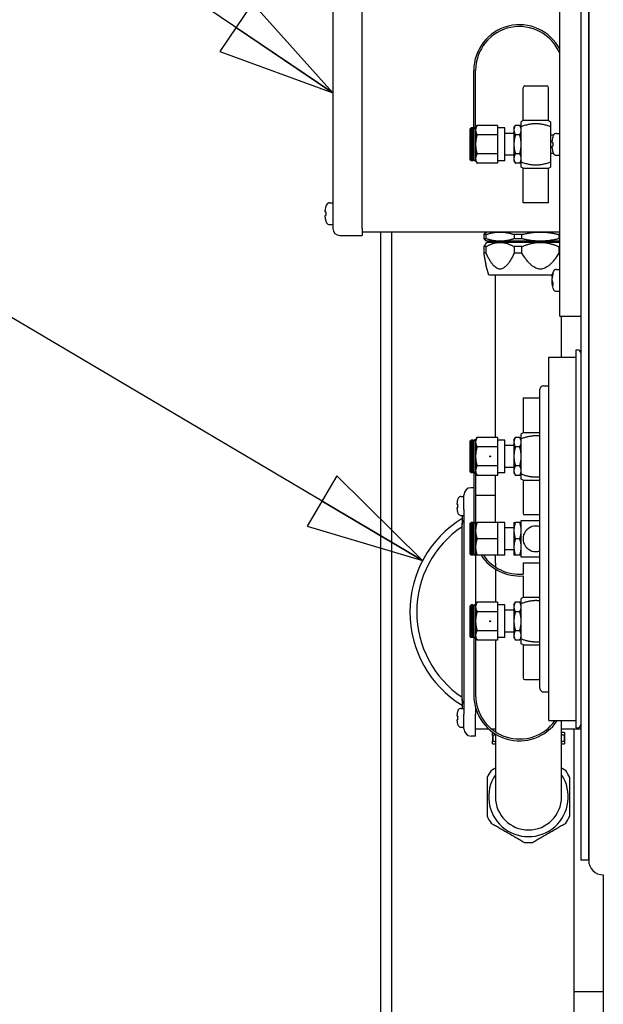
# Paper-space layout 'SHEET_1' of a CAD drawing. Header units: inches. Extents: x 4 to 540, y 12 to 340.
# Tile 67 of 118: x 195 to 205, y 268 to 285. Entities that reach past the tile are written whole.
import ezdxf

# ---------------------------------------------------------------- set-up
doc = ezdxf.new("R2010")
doc.units = ezdxf.units.IN
doc.header["$LTSCALE"] = 16
doc.header["$MEASUREMENT"] = 0
doc.layers.get('0').update_dxf_attribs({"lineweight": 25})
doc.layers.get('DEFPOINTS').update_dxf_attribs({"lineweight": 25})
doc.layers.add('DIMEN', color=7, linetype='Continuous', lineweight=25)
doc.styles.get("Standard").update_dxf_attribs({"font": 'arial.ttf'})
doc.dimstyles.new('DEFAULT-ANSI', dxfattribs={"dimscale": 16, "dimtxt": 0.125, "dimasz": 0.1875, "dimexe": 0.125, "dimexo": 0.0625, "dimgap": 0.031496, "dimtad": 0, "dimtih": 1, "dimtoh": 1, "dimrnd": 1e-08, "dimzin": 4, "dimdsep": 46, "dimtxsty": 'Standard', "dimblk": 'Filled-1', "dimcen": 0.09, "dimdle": 0.393701, "dimclrd": 256, "dimclre": 256, "dimclrt": 256, "dimadec": 0, "dimazin": 1, "dimtfac": 1.504, "dimtofl": 0, "dimtmove": 0, "dimatfit": 3, "dimldrblk": 'Filled-1', "dimfxl": 1, "dimtolj": 1, "dimtzin": 4, "dimlwd": 25, "dimlwe": 25, "dimarcsym": 0})
doc.dimstyles.new('DEFAULT-ANSI$7', dxfattribs={"dimscale": 16, "dimtxt": 0.125, "dimasz": 0.125, "dimexe": 0.125, "dimexo": 0.0625, "dimgap": 0.031496, "dimtad": 0, "dimtih": 1, "dimtoh": 1, "dimrnd": 1e-08, "dimzin": 4, "dimdsep": 46, "dimtxsty": 'Standard', "dimblk": 'Filled-1', "dimcen": 0.09, "dimdle": 0.393701, "dimclrd": 256, "dimclre": 256, "dimclrt": 256, "dimadec": 0, "dimazin": 1, "dimtfac": 1.504, "dimtofl": 0, "dimtmove": 0, "dimatfit": 3, "dimldrblk": 'Filled-1', "dimfxl": 1, "dimtolj": 1, "dimtzin": 4, "dimlwd": 25, "dimlwe": 25, "dimarcsym": 0})

# ---------------------------------------------------------------- blocks, each defined once
blk = doc.blocks.new('Filled-1')
at = {"color": 0}
for p, q in [((0, 0), (-1, 0.25)), ((-1, 0.25), (-1, -0.25)), ((-1, 0), (0, 0)), ((-1, -0.25), (0, 0))]:
    blk.add_line(p, q, dxfattribs=at)
at = {"color": 0, "flags": 128}
blk.add_lwpolyline([(-1, -0.25), (0, 0), (-1, 0.25), (-1, -0.25)], dxfattribs=at)
at = {"color": 0}
blk.add_solid([(-1, -0.25), (0, 0), (-1, 0.25), (-1, -0.25)], dxfattribs=at)
blk = doc.blocks.new('*D21')
at = {"layer": 'DEFPOINTS', "color": 0, "linetype": 'Continuous'}
for p in [(180.354, 304.691), (202.821, 304.691), (202.821, 214.191)]:
    blk.add_point(p, dxfattribs=at)
at = {"layer": 'DIMEN', "linetype": 'Continuous', "lineweight": 25}
for p, q in [((201.821, 304.691), (178.354, 304.691)), ((180.354, 301.691), (180.354, 260.966)), ((180.354, 217.191), (180.354, 257.916)), ((201.821, 214.191), (178.354, 214.191))]:
    blk.add_line(p, q, dxfattribs=at)
at = {"layer": 'DIMEN', "linetype": 'Continuous', "lineweight": 25, "xscale": 3, "yscale": 3, "zscale": 3}
for p, rotation in [((180.354, 304.691), 90), ((180.354, 214.191), 270)]:
    blk.add_blockref('Filled-1', p, dxfattribs=dict(at, rotation=rotation))
at = {"layer": 'DIMEN', "linetype": 'Continuous', "lineweight": 25, "insert": (176.983, 260.462), "char_height": 2, "attachment_point": 1}
blk.add_mtext('\\A1;90.50', dxfattribs=at)
blk = doc.blocks.new('*D22')
at = {"layer": 'DEFPOINTS', "color": 0, "linetype": 'Continuous'}
for p in [(201.262, 305.941), (172.285, 212.941), (201.262, 212.941)]:
    blk.add_point(p, dxfattribs=at)
at = {"layer": 'DIMEN', "linetype": 'Continuous', "lineweight": 25}
for p, q in [((200.262, 305.941), (170.285, 305.941)), ((172.285, 302.941), (172.285, 266.041)), ((172.285, 215.941), (172.285, 262.99)), ((200.262, 212.941), (170.285, 212.941))]:
    blk.add_line(p, q, dxfattribs=at)
at = {"layer": 'DIMEN', "linetype": 'Continuous', "lineweight": 25, "xscale": 3, "yscale": 3, "zscale": 3}
for p, rotation in [((172.285, 305.941), 90), ((172.285, 212.941), 270)]:
    blk.add_blockref('Filled-1', p, dxfattribs=dict(at, rotation=rotation))
at = {"layer": 'DIMEN', "linetype": 'Continuous', "lineweight": 25, "insert": (168.914, 265.537), "char_height": 2, "attachment_point": 1}
blk.add_mtext('\\A1;93.00', dxfattribs=at)

psp = doc.layouts.new('SHEET_1')

# ---------------------------------------------------------------- linework, layer by layer
for p, q in [((204.69, 293.691), (204.69, 270.191)), ((204.824, 293.691), (204.824, 270.191)), ((204.824, 270.191), (204.824, 293.691)), ((200.445, 286.881), (200.445, 281.001)), ((200.945, 281.001), (200.945, 286.881)), ((204.33, 279.504), (204.33, 285.379)), ((202.857, 282.707), (202.857, 283.707)), ((202.888, 282.723), (202.888, 283.707)), ((203.701, 282.848), (203.701, 283.41)), ((203.732, 283.441), (204.107, 283.441)), ((204.138, 282.848), (204.138, 283.41)), ((202.794, 282.707), (202.81, 282.723)), ((202.81, 282.723), (202.81, 282.16)), ((202.841, 282.723), (202.81, 282.723)), ((202.841, 282.16), (202.841, 282.723)), ((202.857, 282.707), (202.841, 282.723)), ((202.888, 282.723), (202.913, 282.766)), ((202.888, 282.723), (202.888, 282.685)), ((203.263, 282.766), (202.913, 282.766)), ((203.263, 282.766), (203.263, 282.685)), ((203.388, 282.723), (203.263, 282.723)), ((203.388, 282.16), (203.388, 282.723)), ((203.544, 282.723), (203.569, 282.766)), ((203.544, 282.723), (203.544, 282.685)), ((203.644, 282.766), (203.569, 282.766)), ((203.669, 282.723), (203.644, 282.766)), ((203.701, 282.848), (203.669, 282.829)), ((203.669, 282.14), (203.669, 282.743)), ((204.138, 282.848), (203.701, 282.848)), ((204.138, 282.848), (204.169, 282.829)), ((204.169, 282.743), (204.169, 282.14)), ((202.794, 282.176), (202.794, 282.707)), ((202.857, 282.707), (202.857, 282.176)), ((202.888, 282.685), (202.888, 282.441)), ((203.263, 282.604), (202.913, 282.604)), ((203.263, 282.685), (203.263, 282.604)), ((203.263, 282.604), (203.263, 282.441)), ((203.544, 282.629), (203.388, 282.629)), ((203.544, 282.685), (203.544, 282.441)), ((203.644, 282.604), (203.569, 282.604)), ((204.222, 282.598), (204.169, 282.598)), ((204.274, 282.628), (204.33, 282.628)), ((202.888, 282.441), (202.888, 282.198)), ((203.263, 282.441), (203.263, 282.279)), ((203.544, 282.441), (203.544, 282.198)), ((204.199, 282.471), (204.199, 282.501)), ((204.199, 282.382), (204.199, 282.411)), ((203.263, 282.279), (202.913, 282.279)), ((203.263, 282.279), (203.263, 282.198)), ((203.544, 282.254), (203.388, 282.254)), ((203.644, 282.279), (203.569, 282.279)), ((204.222, 282.285), (204.169, 282.285)), ((204.274, 282.255), (204.33, 282.255)), ((202.794, 282.176), (202.81, 282.16)), ((202.841, 282.16), (202.81, 282.16)), ((202.857, 282.176), (202.841, 282.16)), ((202.888, 282.198), (202.888, 282.16)), ((202.888, 282.16), (202.913, 282.117)), ((203.263, 282.117), (202.913, 282.117)), ((203.263, 282.198), (203.263, 282.117)), ((203.388, 282.16), (203.263, 282.16)), ((203.544, 282.198), (203.544, 282.16)), ((203.544, 282.16), (203.569, 282.117)), ((203.644, 282.117), (203.569, 282.117)), ((203.669, 282.16), (203.644, 282.117)), ((203.701, 282.035), (203.669, 282.053)), ((204.138, 282.035), (204.169, 282.053)), ((203.701, 282.035), (204.138, 282.035)), ((203.701, 281.441), (203.701, 282.035)), ((204.138, 281.441), (204.138, 282.035)), ((200.389, 281.44), (200.445, 281.44)), ((204.138, 281.441), (203.701, 281.441)), ((200.313, 281.284), (200.313, 281.313)), ((200.313, 281.194), (200.313, 281.224)), ((200.389, 281.067), (200.445, 281.067)), ((200.565, 280.881), (200.945, 280.881)), ((200.945, 281.001), (200.945, 280.881)), ((204.33, 280.941), (200.945, 280.941)), ((201.262, 280.941), (201.262, 263.949)), ((201.449, 280.941), (201.449, 263.949)), ((203.028, 280.899), (203.028, 280.826)), ((203.067, 280.899), (203.028, 280.899)), ((203.085, 280.941), (203.065, 280.93)), ((203.067, 280.826), (203.067, 280.899)), ((203.547, 280.899), (203.547, 280.826)), ((203.681, 280.899), (203.547, 280.899)), ((203.681, 280.826), (203.681, 280.899)), ((204.312, 280.899), (204.312, 280.826)), ((204.33, 280.899), (204.312, 280.899)), ((203.067, 280.826), (203.028, 280.826)), ((203.085, 280.784), (203.065, 280.796)), ((203.085, 280.764), (203.065, 280.745)), ((203.307, 280.784), (203.085, 280.784)), ((203.307, 280.764), (203.085, 280.764)), ((203.144, 280.764), (203.144, 280.784)), ((203.997, 280.784), (203.307, 280.784)), ((203.997, 280.764), (203.307, 280.764)), ((203.681, 280.826), (203.547, 280.826)), ((204.33, 280.784), (203.997, 280.784)), ((204.33, 280.764), (203.997, 280.764)), ((204.33, 280.826), (204.312, 280.826)), ((203.028, 280.691), (203.028, 280.58)), ((203.067, 280.691), (203.028, 280.691)), ((203.067, 280.58), (203.028, 280.58)), ((203.067, 280.58), (203.067, 280.691)), ((203.547, 280.691), (203.547, 280.58)), ((203.681, 280.691), (203.547, 280.691)), ((203.681, 280.58), (203.547, 280.58)), ((203.681, 280.58), (203.681, 280.691)), ((204.312, 280.691), (204.312, 280.58)), ((204.33, 280.691), (204.312, 280.691)), ((204.33, 280.58), (204.312, 280.58)), ((203.112, 280.205), (203.065, 280.38)), ((204.2, 280.205), (203.112, 280.205)), ((203.226, 277.426), (203.226, 280.205)), ((204.274, 280.3), (204.33, 280.3)), ((204.199, 280.169), (204.199, 280.18)), ((204.199, 280.11), (204.199, 280.15)), ((204.199, 280.077), (204.199, 280.11)), ((204.199, 280.047), (204.199, 280.058)), ((204.274, 279.927), (204.33, 279.927)), ((204.33, 279.504), (204.69, 279.504)), ((204.36, 278.801), (204.36, 279.504)), ((204.61, 272.456), (204.61, 278.926)), ((204.61, 278.926), (204.63, 278.926)), ((204.14, 272.581), (204.14, 278.801)), ((204.14, 278.801), (204.61, 278.801)), ((203.99, 273.131), (203.99, 278.251)), ((204.05, 278.311), (204.14, 278.311)), ((203.701, 278.101), (203.99, 278.101)), ((203.701, 278.101), (203.701, 277.507)), ((203.701, 277.507), (203.669, 277.489)), ((203.99, 277.507), (203.701, 277.507)), ((202.794, 277.367), (202.81, 277.382)), ((202.794, 276.836), (202.794, 277.367)), ((202.81, 277.382), (202.81, 276.82)), ((202.841, 277.382), (202.81, 277.382)), ((202.841, 276.82), (202.841, 277.382)), ((202.857, 277.367), (202.841, 277.382)), ((202.857, 277.367), (202.857, 276.836)), ((202.888, 277.382), (202.913, 277.426)), ((202.888, 277.382), (202.888, 277.345)), ((202.888, 277.345), (202.888, 277.101)), ((203.263, 277.426), (202.913, 277.426)), ((203.263, 277.426), (203.263, 277.345)), ((203.388, 277.382), (203.263, 277.382)), ((203.263, 277.345), (203.263, 277.264)), ((203.388, 276.82), (203.388, 277.382)), ((203.544, 277.382), (203.569, 277.426)), ((203.544, 277.382), (203.544, 277.345)), ((203.544, 277.345), (203.544, 277.101)), ((203.644, 277.426), (203.569, 277.426)), ((203.669, 277.382), (203.644, 277.426)), ((203.669, 276.8), (203.669, 277.403)), ((203.263, 277.264), (202.913, 277.264)), ((203.263, 277.264), (203.263, 277.101)), ((203.544, 277.289), (203.388, 277.289)), ((203.644, 277.264), (203.569, 277.264)), ((202.888, 277.101), (202.888, 276.858)), ((203.263, 277.101), (203.263, 276.939)), ((203.544, 277.101), (203.544, 276.858)), ((202.794, 276.836), (202.81, 276.82)), ((202.841, 276.82), (202.81, 276.82)), ((202.857, 276.836), (202.841, 276.82)), ((202.857, 276.836), (202.857, 275.957)), ((202.888, 276.858), (202.888, 276.82)), ((202.888, 276.82), (202.888, 275.973)), ((202.888, 276.82), (202.913, 276.776)), ((203.263, 276.939), (202.913, 276.939)), ((203.263, 276.939), (203.263, 276.858)), ((203.263, 276.858), (203.263, 276.776)), ((203.388, 276.82), (203.263, 276.82)), ((203.544, 276.914), (203.388, 276.914)), ((203.544, 276.858), (203.544, 276.82)), ((203.544, 276.82), (203.569, 276.776)), ((203.644, 276.939), (203.569, 276.939)), ((203.669, 276.82), (203.644, 276.776)), ((203.263, 276.776), (202.913, 276.776)), ((203.226, 275.973), (203.226, 276.776)), ((203.644, 276.776), (203.569, 276.776)), ((203.701, 276.695), (203.669, 276.713)), ((203.701, 276.695), (203.99, 276.695)), ((203.701, 276.695), (203.701, 276.132)), ((202.857, 276.566), (202.812, 276.566)), ((202.637, 276.415), (202.687, 276.415)), ((202.687, 276.191), (202.687, 276.441)), ((202.888, 276.441), (203.226, 276.441)), ((202.572, 276.281), (202.572, 276.304)), ((202.572, 276.203), (202.572, 276.227)), ((202.687, 276.191), (202.687, 272.691)), ((202.637, 276.093), (202.687, 276.093)), ((202.656, 276.093), (202.656, 275.935)), ((203.99, 276.101), (203.732, 276.101)), ((202.656, 272.947), (202.656, 275.935)), ((202.794, 275.957), (202.81, 275.973)), ((202.794, 275.426), (202.794, 275.957)), ((202.81, 275.973), (202.81, 275.41)), ((202.841, 275.973), (202.81, 275.973)), ((202.841, 275.41), (202.841, 275.973)), ((202.857, 275.957), (202.841, 275.973)), ((202.857, 275.957), (202.857, 275.426)), ((202.888, 275.973), (202.888, 275.832)), ((202.888, 275.832), (202.888, 275.551)), ((203.263, 275.973), (202.913, 275.973)), ((203.263, 275.973), (203.263, 275.832)), ((203.388, 275.973), (203.263, 275.973)), ((203.263, 275.832), (203.263, 275.691)), ((203.388, 275.41), (203.388, 275.973)), ((203.544, 275.879), (203.388, 275.879)), ((203.544, 275.973), (203.544, 275.832)), ((203.544, 275.832), (203.544, 275.551)), ((203.644, 275.973), (203.569, 275.973)), ((203.263, 275.691), (202.913, 275.691)), ((203.263, 275.691), (203.263, 275.551)), ((203.644, 275.691), (203.569, 275.691)), ((202.888, 275.551), (202.888, 275.41)), ((203.263, 275.551), (203.263, 275.41)), ((203.544, 275.504), (203.388, 275.504)), ((203.544, 275.551), (203.544, 275.41)), ((202.794, 275.426), (202.81, 275.41)), ((202.841, 275.41), (202.81, 275.41)), ((202.857, 275.426), (202.841, 275.41)), ((202.887, 275.42), (202.887, 274.553)), ((203.263, 275.41), (202.913, 275.41)), ((203.226, 275.276), (203.226, 275.41)), ((203.388, 275.41), (203.263, 275.41)), ((203.644, 275.41), (203.569, 275.41)), ((203.226, 275.276), (203.226, 275.209)), ((203.226, 275.172), (203.226, 274.606)), ((203.701, 275.281), (203.99, 275.281)), ((203.701, 275.281), (203.701, 275.088)), ((203.701, 275.057), (203.701, 274.688)), ((203.701, 274.688), (203.669, 274.67)), ((203.99, 274.688), (203.701, 274.688)), ((202.794, 274.547), (202.81, 274.563)), ((202.794, 274.016), (202.794, 274.547)), ((202.81, 274.563), (202.81, 274)), ((202.841, 274.563), (202.81, 274.563)), ((202.841, 274), (202.841, 274.563)), ((202.857, 274.547), (202.841, 274.563)), ((202.857, 274.547), (202.857, 274.016)), ((202.888, 274.563), (202.913, 274.606)), ((202.888, 274.563), (202.888, 274.525)), ((202.888, 274.525), (202.888, 274.281)), ((203.263, 274.606), (202.913, 274.606)), ((203.263, 274.606), (203.263, 274.525)), ((203.388, 274.563), (203.263, 274.563)), ((203.263, 274.525), (203.263, 274.444)), ((203.388, 274), (203.388, 274.563)), ((203.544, 274.469), (203.388, 274.469)), ((203.544, 274.563), (203.569, 274.606)), ((203.544, 274.563), (203.544, 274.525)), ((203.544, 274.525), (203.544, 274.281)), ((203.644, 274.606), (203.569, 274.606)), ((203.669, 274.563), (203.644, 274.606)), ((203.669, 273.98), (203.669, 274.583)), ((203.263, 274.444), (202.913, 274.444)), ((203.263, 274.444), (203.263, 274.281)), ((203.644, 274.444), (203.569, 274.444)), ((202.888, 274.281), (202.888, 274.038)), ((203.263, 274.281), (203.263, 274.119)), ((203.544, 274.281), (203.544, 274.038)), ((202.794, 274.016), (202.81, 274)), ((202.841, 274), (202.81, 274)), ((202.857, 274.016), (202.841, 274)), ((202.857, 274.016), (202.857, 273.016)), ((202.888, 274.038), (202.888, 274)), ((202.888, 274), (202.888, 273.016)), ((202.888, 274), (202.913, 273.957)), ((203.263, 274.119), (202.913, 274.119)), ((203.263, 273.957), (202.913, 273.957)), ((203.226, 273.957), (203.226, 272.389)), ((203.263, 274.119), (203.263, 274.038)), ((203.263, 274.038), (203.263, 273.957)), ((203.388, 274), (203.263, 274)), ((203.544, 274.094), (203.388, 274.094)), ((203.544, 274.038), (203.544, 274)), ((203.544, 274), (203.569, 273.957)), ((203.644, 274.119), (203.569, 274.119)), ((203.644, 273.957), (203.569, 273.957)), ((203.669, 274), (203.644, 273.957)), ((203.701, 273.875), (203.669, 273.893)), ((203.701, 273.875), (203.99, 273.875)), ((203.701, 273.875), (203.701, 273.313)), ((203.99, 273.281), (203.732, 273.281)), ((202.656, 272.947), (202.656, 272.79)), ((204.05, 273.071), (204.14, 273.071)), ((202.637, 272.79), (202.687, 272.79)), ((202.887, 272.801), (202.887, 272.691)), ((202.572, 272.656), (202.572, 272.679)), ((202.687, 272.441), (202.687, 272.691)), ((202.887, 272.316), (202.887, 272.691)), ((202.572, 272.578), (202.572, 272.602)), ((202.637, 272.468), (202.687, 272.468)), ((202.887, 272.441), (203.109, 272.441)), ((203.156, 272.441), (203.226, 272.441)), ((204.14, 272.581), (204.61, 272.581)), ((204.36, 271.276), (204.36, 272.581)), ((204.36, 272.441), (204.69, 272.441)), ((204.574, 267.941), (204.574, 272.441)), ((204.61, 272.456), (204.63, 272.456)), ((202.887, 272.316), (202.812, 272.316)), ((203.186, 272.379), (203.179, 272.379)), ((203.179, 272.325), (203.179, 272.236)), ((203.181, 272.325), (203.181, 272.236)), ((203.226, 272.352), (203.226, 271.276)), ((204.408, 272.379), (204.36, 272.379)), ((204.405, 272.325), (204.405, 272.236)), ((204.408, 272.325), (204.408, 272.236)), ((203.179, 272.182), (203.226, 272.182)), ((204.36, 272.182), (204.408, 272.182)), ((204.824, 270.191), (204.69, 270.191)), ((205.074, 269.941), (205.074, 260.629)), ((205.074, 267.941), (204.574, 267.941)), ((204.574, 267.441), (204.574, 267.941))]:
    psp.add_line(p, q)
for centre in [(203.138, 277.101), (203.138, 274.281)]:
    psp.add_circle(centre, 0.00781)
for centre, radius, start, end in [((203.638, 283.707), 0.781, 27.5955, 180), ((203.638, 283.707), 0.75, 22.6065, 180), ((203.732, 283.41), 0.0313, 90, 180), ((204.107, 283.41), 0.0313, 0, 90), ((204.385, 282.508), 0.186, 151.9579, 161.0596), ((204.274, 282.567), 0.061, 90, 151.9579), ((204.385, 282.375), 0.186, 198.9404, 208.0421), ((204.274, 282.316), 0.061, 208.0421, 270), ((202.872, 282.176), 0.0156, 180, 0), ((200.499, 281.32), 0.186, 151.9579, 161.0596), ((200.389, 281.379), 0.061, 90, 151.9579), ((200.499, 281.187), 0.186, 198.9404, 208.0421), ((200.389, 281.128), 0.061, 208.0421, 270), ((200.565, 281.001), 0.12, 180, 270), ((204.385, 280.18), 0.186, 151.9579, 180), ((204.274, 280.239), 0.061, 90, 151.9579), ((204.385, 280.047), 0.186, 180, 208.0421), ((204.274, 279.988), 0.061, 208.0421, 270), ((204.63, 278.866), 0.06, 0, 90), ((204.05, 278.251), 0.06, 90, 180), ((202.872, 277.367), 0.0156, 0, 180), ((202.812, 276.441), 0.125, 90, 180), ((202.733, 276.311), 0.161, 151.7451, 161.0261), ((202.637, 276.363), 0.052, 90, 151.7451), ((202.733, 276.196), 0.161, 198.9739, 208.2549), ((203.637, 274.441), 1.875, 121.5561, 238.4439), ((202.637, 276.145), 0.052, 208.2549, 270), ((203.732, 276.132), 0.0313, 180, 270), ((203.637, 274.441), 1.757, 123.942, 236.058), ((202.872, 275.957), 0.0156, 0, 180), ((203.919, 275.691), 0.219, 71.1988, 288.8012), ((202.872, 275.426), 0.0156, 180, 0), ((203.638, 275.836), 0.781, 213.0077, 274.5886), ((203.638, 275.836), 0.75, 214.5725, 274.7802), ((202.872, 274.547), 0.0156, 0, 180), ((203.732, 273.313), 0.0312, 180, 270), ((204.05, 273.131), 0.06, 180, 270), ((203.638, 273.016), 0.781, 180, 326.217), ((203.638, 273.016), 0.75, 180, 324.6045), ((202.637, 272.738), 0.052, 90, 151.7451), ((202.733, 272.686), 0.161, 151.7451, 161.0261), ((202.733, 272.571), 0.161, 198.9739, 208.2549), ((202.637, 272.52), 0.052, 208.2549, 270), ((202.812, 272.441), 0.125, 180, 270), ((204.63, 272.516), 0.06, 270, 0), ((203.793, 271.276), 0.781, 144.9617, 155.0383), ((203.793, 271.276), 0.681, 146.3483, 33.6517), ((203.793, 271.276), 0.781, 24.9617, 35.0383), ((203.793, 271.276), 0.567, 180, 0), ((203.793, 271.276), 0.781, 204.9617, 215.0383), ((203.793, 271.276), 0.781, 324.9617, 335.0383), ((203.793, 271.276), 0.782, 264.9617, 275.0383), ((205.074, 270.191), 0.25, 180, 270), ((205.074, 270.191), 0.25, 180, 270)]:
    psp.add_arc(centre, radius, start, end)
for points, knots in [([(202.888, 282.707), (202.888, 282.707), (202.888, 282.707), (202.888, 282.709), (202.887, 282.712), (202.885, 282.716), (202.884, 282.717), (202.882, 282.72), (202.88, 282.72), (202.877, 282.721), (202.876, 282.722), (202.874, 282.722), (202.873, 282.722), (202.872, 282.722), (202.871, 282.722), (202.869, 282.722), (202.868, 282.721), (202.865, 282.72), (202.863, 282.72), (202.861, 282.717), (202.86, 282.716), (202.857, 282.712), (202.857, 282.709), (202.857, 282.707), (202.857, 282.707), (202.857, 282.707)], [-0.156735, -0.156735, -0.156735, -0.156735, -0.1563552, -0.1563552, -0.1295569, -0.1295569, -0.1124854, -0.1124854, -0.0953755, -0.0953755, -0.0850308, -0.0850308, -0.0781776, -0.0781776, -0.0713244, -0.0713244, -0.0609797, -0.0609797, -0.0438698, -0.0438698, -0.0267983, -0.0267983, 0, 0, 0.0003798, 0.0003798, 0.0003798, 0.0003798]), ([(204.21, 282.567), (204.207, 282.558), (204.204, 282.549), (204.2, 282.526), (204.199, 282.513), (204.199, 282.501)], [-0.3031973, -0.3031973, -0.3031973, -0.3031973, -0.2356694, -0.2356694, -0.1417473, -0.1417473, -0.1417473, -0.1417473]), ([(204.199, 282.471), (204.199, 282.471), (204.2, 282.471), (204.204, 282.471), (204.207, 282.471), (204.21, 282.471)], [0.1417473, 0.1417473, 0.1417473, 0.1417473, 0.2356694, 0.2356694, 0.3031973, 0.3031973, 0.3031973, 0.3031973]), ([(204.21, 282.411), (204.207, 282.411), (204.204, 282.411), (204.2, 282.411), (204.199, 282.411), (204.199, 282.411)], [-0.3031973, -0.3031973, -0.3031973, -0.3031973, -0.2356694, -0.2356694, -0.1417473, -0.1417473, -0.1417473, -0.1417473]), ([(204.199, 282.382), (204.199, 282.37), (204.2, 282.356), (204.204, 282.333), (204.207, 282.324), (204.21, 282.315)], [0.1417473, 0.1417473, 0.1417473, 0.1417473, 0.2356694, 0.2356694, 0.3031973, 0.3031973, 0.3031973, 0.3031973]), ([(204.21, 282.471), (204.209, 282.461), (204.209, 282.451), (204.209, 282.441), (204.209, 282.432), (204.209, 282.422), (204.21, 282.411)], [-0.073398, -0.073398, -0.073398, -0.073398, 0, 0, 0, 0.073398, 0.073398, 0.073398, 0.073398]), ([(200.324, 281.38), (200.321, 281.371), (200.318, 281.362), (200.314, 281.339), (200.313, 281.325), (200.313, 281.313)], [-0.3031973, -0.3031973, -0.3031973, -0.3031973, -0.2356694, -0.2356694, -0.1417473, -0.1417473, -0.1417473, -0.1417473]), ([(200.313, 281.284), (200.313, 281.284), (200.314, 281.284), (200.318, 281.284), (200.321, 281.284), (200.324, 281.284)], [0.1417473, 0.1417473, 0.1417473, 0.1417473, 0.2356694, 0.2356694, 0.3031973, 0.3031973, 0.3031973, 0.3031973]), ([(200.324, 281.224), (200.321, 281.224), (200.318, 281.224), (200.314, 281.224), (200.313, 281.224), (200.313, 281.224)], [-0.3031973, -0.3031973, -0.3031973, -0.3031973, -0.2356694, -0.2356694, -0.1417473, -0.1417473, -0.1417473, -0.1417473]), ([(200.324, 281.284), (200.323, 281.274), (200.323, 281.263), (200.323, 281.254), (200.323, 281.244), (200.323, 281.234), (200.324, 281.224)], [-0.073398, -0.073398, -0.073398, -0.073398, 0, 0, 0, 0.073398, 0.073398, 0.073398, 0.073398]), ([(200.313, 281.194), (200.313, 281.182), (200.314, 281.169), (200.318, 281.146), (200.321, 281.137), (200.324, 281.128)], [0.1417473, 0.1417473, 0.1417473, 0.1417473, 0.2356694, 0.2356694, 0.3031973, 0.3031973, 0.3031973, 0.3031973]), ([(204.199, 280.18), (204.199, 280.191), (204.2, 280.203), (204.204, 280.222), (204.207, 280.23), (204.21, 280.238)], [0.1417473, 0.1417473, 0.1417473, 0.1417473, 0.2356694, 0.2356694, 0.3031973, 0.3031973, 0.3031973, 0.3031973]), ([(204.21, 280.208), (204.207, 280.2), (204.204, 280.192), (204.2, 280.173), (204.199, 280.161), (204.199, 280.15)], [-0.3031973, -0.3031973, -0.3031973, -0.3031973, -0.2356694, -0.2356694, -0.1417473, -0.1417473, -0.1417473, -0.1417473]), ([(204.21, 280.238), (204.209, 280.233), (204.209, 280.229), (204.209, 280.224), (204.209, 280.219), (204.209, 280.214), (204.21, 280.208)], [-0.073398, -0.073398, -0.073398, -0.073398, 0, 0, 0, 0.073398, 0.073398, 0.073398, 0.073398]), ([(204.199, 280.11), (204.199, 280.104), (204.2, 280.097), (204.204, 280.086), (204.207, 280.081), (204.21, 280.077)], [0.1417473, 0.1417473, 0.1417473, 0.1417473, 0.2356694, 0.2356694, 0.3031973, 0.3031973, 0.3031973, 0.3031973]), ([(204.21, 280.025), (204.207, 280.029), (204.204, 280.034), (204.2, 280.045), (204.199, 280.052), (204.199, 280.058)], [-0.3031973, -0.3031973, -0.3031973, -0.3031973, -0.2356694, -0.2356694, -0.1417473, -0.1417473, -0.1417473, -0.1417473]), ([(204.21, 280.077), (204.209, 280.068), (204.209, 280.059), (204.209, 280.05), (204.209, 280.042), (204.209, 280.033), (204.21, 280.025)], [-0.073398, -0.073398, -0.073398, -0.073398, 0, 0, 0, 0.073398, 0.073398, 0.073398, 0.073398]), ([(202.857, 276.836), (202.857, 276.836), (202.857, 276.836), (202.857, 276.833), (202.857, 276.831), (202.86, 276.827), (202.861, 276.825), (202.863, 276.823), (202.865, 276.822), (202.868, 276.821), (202.869, 276.821), (202.871, 276.82), (202.872, 276.82), (202.873, 276.82), (202.874, 276.82), (202.876, 276.821), (202.877, 276.821), (202.88, 276.822), (202.882, 276.823), (202.884, 276.825), (202.885, 276.827), (202.887, 276.831), (202.888, 276.833), (202.888, 276.836), (202.888, 276.836), (202.888, 276.836)], [-0.156735, -0.156735, -0.156735, -0.156735, -0.1563552, -0.1563552, -0.1295569, -0.1295569, -0.1124854, -0.1124854, -0.0953755, -0.0953755, -0.0850308, -0.0850308, -0.0781776, -0.0781776, -0.0713244, -0.0713244, -0.0609797, -0.0609797, -0.0438698, -0.0438698, -0.0267983, -0.0267983, 0, 0, 0.0003798, 0.0003798, 0.0003798, 0.0003798]), ([(202.581, 276.363), (202.579, 276.355), (202.576, 276.347), (202.573, 276.327), (202.572, 276.315), (202.572, 276.304)], [-0.2617504, -0.2617504, -0.2617504, -0.2617504, -0.2025367, -0.2025367, -0.1209363, -0.1209363, -0.1209363, -0.1209363]), ([(202.572, 276.281), (202.572, 276.281), (202.573, 276.281), (202.576, 276.281), (202.579, 276.281), (202.581, 276.281)], [0.1209363, 0.1209363, 0.1209363, 0.1209363, 0.2025367, 0.2025367, 0.2617504, 0.2617504, 0.2617504, 0.2617504]), ([(202.581, 276.227), (202.579, 276.227), (202.576, 276.227), (202.573, 276.227), (202.572, 276.227), (202.572, 276.227)], [-0.2617504, -0.2617504, -0.2617504, -0.2617504, -0.2025367, -0.2025367, -0.1209363, -0.1209363, -0.1209363, -0.1209363]), ([(202.572, 276.203), (202.572, 276.192), (202.573, 276.181), (202.576, 276.161), (202.579, 276.153), (202.581, 276.145)], [0.1209363, 0.1209363, 0.1209363, 0.1209363, 0.2025367, 0.2025367, 0.2617504, 0.2617504, 0.2617504, 0.2617504]), ([(202.581, 276.281), (202.581, 276.272), (202.58, 276.262), (202.58, 276.254), (202.58, 276.245), (202.581, 276.236), (202.581, 276.227)], [-0.0659889, -0.0659889, -0.0659889, -0.0659889, 0, 0, 0, 0.0659889, 0.0659889, 0.0659889, 0.0659889]), ([(202.656, 275.935), (202.656, 275.935), (202.656, 275.935), (202.656, 275.947), (202.659, 275.959), (202.669, 275.982), (202.677, 275.993), (202.687, 276.004)], [-0.0007864, -0.0007864, -0.0007864, -0.0007864, 0, 0, 0.1434215, 0.1434215, 0.2789579, 0.2789579, 0.2789579, 0.2789579]), ([(202.857, 274.016), (202.857, 274.016), (202.857, 274.016), (202.857, 274.013), (202.857, 274.011), (202.86, 274.007), (202.861, 274.005), (202.863, 274.003), (202.865, 274.002), (202.868, 274.001), (202.869, 274.001), (202.871, 274.001), (202.872, 274.001), (202.873, 274.001), (202.874, 274.001), (202.876, 274.001), (202.877, 274.001), (202.88, 274.002), (202.882, 274.003), (202.884, 274.005), (202.885, 274.007), (202.887, 274.011), (202.888, 274.013), (202.888, 274.016), (202.888, 274.016), (202.888, 274.016)], [-0.156735, -0.156735, -0.156735, -0.156735, -0.1563552, -0.1563552, -0.1295569, -0.1295569, -0.1124854, -0.1124854, -0.0953755, -0.0953755, -0.0850308, -0.0850308, -0.0781776, -0.0781776, -0.0713244, -0.0713244, -0.0609797, -0.0609797, -0.0438698, -0.0438698, -0.0267983, -0.0267983, 0, 0, 0.0003798, 0.0003798, 0.0003798, 0.0003798]), ([(202.687, 272.879), (202.677, 272.889), (202.669, 272.9), (202.659, 272.924), (202.656, 272.936), (202.656, 272.947), (202.656, 272.947), (202.656, 272.947)], [0, 0, 0, 0, 0.1349369, 0.1349369, 0.2777239, 0.2777239, 0.2785068, 0.2785068, 0.2785068, 0.2785068]), ([(202.581, 272.738), (202.579, 272.73), (202.576, 272.722), (202.573, 272.702), (202.572, 272.69), (202.572, 272.679)], [-0.2617504, -0.2617504, -0.2617504, -0.2617504, -0.2025367, -0.2025367, -0.1209363, -0.1209363, -0.1209363, -0.1209363]), ([(202.572, 272.656), (202.572, 272.656), (202.573, 272.656), (202.576, 272.656), (202.579, 272.656), (202.581, 272.656)], [0.1209363, 0.1209363, 0.1209363, 0.1209363, 0.2025367, 0.2025367, 0.2617504, 0.2617504, 0.2617504, 0.2617504]), ([(202.581, 272.656), (202.581, 272.647), (202.58, 272.637), (202.58, 272.629), (202.58, 272.62), (202.581, 272.611), (202.581, 272.602)], [-0.0659889, -0.0659889, -0.0659889, -0.0659889, 0, 0, 0, 0.0659889, 0.0659889, 0.0659889, 0.0659889]), ([(202.581, 272.602), (202.579, 272.602), (202.576, 272.602), (202.573, 272.602), (202.572, 272.602), (202.572, 272.602)], [-0.2617504, -0.2617504, -0.2617504, -0.2617504, -0.2025367, -0.2025367, -0.1209363, -0.1209363, -0.1209363, -0.1209363]), ([(202.572, 272.578), (202.572, 272.567), (202.573, 272.556), (202.576, 272.536), (202.579, 272.528), (202.581, 272.52)], [0.1209363, 0.1209363, 0.1209363, 0.1209363, 0.2025367, 0.2025367, 0.2617504, 0.2617504, 0.2617504, 0.2617504])]:
    psp.add_open_spline(points, degree=3, knots=knots)
for points, weights in [([(202.913, 282.766), (202.888, 282.723), (202.888, 282.685)], [1, 1.0379548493, 1]), ([(203.569, 282.766), (203.544, 282.723), (203.544, 282.685)], [1, 1.0379548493, 1]), ([(203.669, 282.685), (203.669, 282.723), (203.644, 282.766)], [1, 1.0379548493, 1]), ([(203.669, 282.743), (203.669, 282.829), (203.669, 282.829)], [1, 1.30039052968, 1.30039052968]), ([(204.169, 282.743), (203.919, 282.833), (203.669, 282.743)], [1, 1.28062484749, 1]), ([(204.169, 282.829), (204.169, 282.829), (204.169, 282.743)], [1.30039052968, 1.30039052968, 1]), ([(202.888, 282.685), (202.888, 282.647), (202.913, 282.604)], [1, 1.0379548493, 1]), ([(202.913, 282.604), (202.888, 282.517), (202.888, 282.441)], [1, 1.0379548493, 1]), ([(203.544, 282.685), (203.544, 282.647), (203.569, 282.604)], [1, 1.0379548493, 1]), ([(203.569, 282.604), (203.544, 282.517), (203.544, 282.441)], [1, 1.0379548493, 1]), ([(203.644, 282.604), (203.669, 282.647), (203.669, 282.685)], [1, 1.0379548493, 1]), ([(203.669, 282.441), (203.669, 282.517), (203.644, 282.604)], [1, 1.0379548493, 1]), ([(202.888, 282.441), (202.888, 282.366), (202.913, 282.279)], [1, 1.0379548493, 1]), ([(203.544, 282.441), (203.544, 282.366), (203.569, 282.279)], [1, 1.0379548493, 1]), ([(203.644, 282.279), (203.669, 282.366), (203.669, 282.441)], [1, 1.0379548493, 1]), ([(202.913, 282.279), (202.888, 282.235), (202.888, 282.198)], [1, 1.0379548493, 1]), ([(203.569, 282.279), (203.544, 282.235), (203.544, 282.198)], [1, 1.0379548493, 1]), ([(203.669, 282.198), (203.669, 282.235), (203.644, 282.279)], [1, 1.0379548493, 1]), ([(202.888, 282.198), (202.888, 282.16), (202.913, 282.117)], [1, 1.0379548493, 1]), ([(203.544, 282.198), (203.544, 282.16), (203.569, 282.117)], [1, 1.0379548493, 1]), ([(203.644, 282.117), (203.669, 282.16), (203.669, 282.198)], [1, 1.0379548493, 1]), ([(203.669, 282.053), (203.669, 282.053), (203.669, 282.14)], [1.30039052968, 1.30039052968, 1]), ([(203.669, 282.14), (203.919, 282.05), (204.169, 282.14)], [1, 1.28062484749, 1]), ([(204.169, 282.14), (204.169, 282.053), (204.169, 282.053)], [1, 1.30039052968, 1.30039052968]), ([(203.065, 280.93), (203.047, 280.92), (203.028, 280.899)], [1.01269485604, 1.01217993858, 1]), ([(203.067, 280.899), (203.193, 280.941), (203.307, 280.941)], [1, 1.02543517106, 1]), ([(203.307, 280.941), (203.421, 280.941), (203.547, 280.899)], [1, 1.02543517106, 1]), ([(203.681, 280.899), (203.846, 280.941), (203.997, 280.941)], [1, 1.02543517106, 1]), ([(203.997, 280.941), (204.147, 280.941), (204.312, 280.899)], [1, 1.02543517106, 1]), ([(203.028, 280.826), (203.047, 280.806), (203.065, 280.796)], [1, 1.01217993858, 1.01269485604]), ([(203.065, 280.745), (203.047, 280.727), (203.028, 280.691)], [1.01269485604, 1.01217993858, 1]), ([(203.307, 280.784), (203.193, 280.784), (203.067, 280.826)], [1, 1.02543517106, 1]), ([(203.067, 280.691), (203.193, 280.764), (203.307, 280.764)], [1, 1.02543517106, 1]), ([(203.547, 280.826), (203.421, 280.784), (203.307, 280.784)], [1, 1.02543517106, 1]), ([(203.307, 280.764), (203.421, 280.764), (203.547, 280.691)], [1, 1.02543517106, 1]), ([(203.997, 280.784), (203.846, 280.784), (203.681, 280.826)], [1, 1.02543517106, 1]), ([(203.681, 280.691), (203.846, 280.764), (203.997, 280.764)], [1, 1.02543517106, 1]), ([(204.312, 280.826), (204.147, 280.784), (203.997, 280.784)], [1, 1.02543517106, 1]), ([(203.997, 280.764), (204.147, 280.764), (204.312, 280.691)], [1, 1.02543517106, 1]), ([(203.028, 280.58), (203.047, 280.448), (203.065, 280.38)], [1, 1.02434695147, 1.0371875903]), ([(203.547, 280.58), (203.307, 280.06), (203.067, 280.58)], [1, 1.1030345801, 1]), ([(204.312, 280.58), (203.997, 280.06), (203.681, 280.58)], [1, 1.1030345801, 1]), ([(204.199, 280.18), (204.2, 280.18), (204.201, 280.179)], [1, 1.00772613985, 1.01535415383]), ([(204.2, 280.169), (204.199, 280.169), (204.199, 280.169)], [1.00650705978, 1.00326227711, 1]), ([(204.206, 280.082), (204.203, 280.08), (204.199, 280.077)], [1.04877441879, 1.02489667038, 1]), ([(204.209, 280.062), (204.204, 280.06), (204.199, 280.058)], [1.06535212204, 1.03360420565, 1]), ([(202.913, 277.426), (202.888, 277.382), (202.888, 277.345)], [1, 1.0379548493, 1]), ([(202.888, 277.345), (202.888, 277.307), (202.913, 277.264)], [1, 1.0379548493, 1]), ([(203.569, 277.426), (203.544, 277.382), (203.544, 277.345)], [1, 1.0379548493, 1]), ([(203.544, 277.345), (203.544, 277.307), (203.569, 277.264)], [1, 1.0379548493, 1]), ([(203.669, 277.345), (203.669, 277.382), (203.644, 277.426)], [1, 1.0379548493, 1]), ([(203.644, 277.264), (203.669, 277.307), (203.669, 277.345)], [1, 1.0379548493, 1]), ([(203.669, 277.403), (203.669, 277.489), (203.669, 277.489)], [1, 1.30039052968, 1.30039052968]), ([(203.99, 277.449), (203.847, 277.467), (203.669, 277.403)], [1.12616115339, 1.18487248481, 1]), ([(202.913, 277.264), (202.888, 277.177), (202.888, 277.101)], [1, 1.0379548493, 1]), ([(203.569, 277.264), (203.544, 277.177), (203.544, 277.101)], [1, 1.0379548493, 1]), ([(203.669, 277.101), (203.669, 277.177), (203.644, 277.264)], [1, 1.0379548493, 1]), ([(202.888, 277.101), (202.888, 277.026), (202.913, 276.939)], [1, 1.0379548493, 1]), ([(203.544, 277.101), (203.544, 277.026), (203.569, 276.939)], [1, 1.0379548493, 1]), ([(203.644, 276.939), (203.669, 277.026), (203.669, 277.101)], [1, 1.0379548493, 1]), ([(202.913, 276.939), (202.888, 276.895), (202.888, 276.858)], [1, 1.0379548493, 1]), ([(202.888, 276.858), (202.888, 276.82), (202.913, 276.776)], [1, 1.0379548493, 1]), ([(203.569, 276.939), (203.544, 276.895), (203.544, 276.858)], [1, 1.0379548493, 1]), ([(203.544, 276.858), (203.544, 276.82), (203.569, 276.776)], [1, 1.0379548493, 1]), ([(203.669, 276.858), (203.669, 276.895), (203.644, 276.939)], [1, 1.0379548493, 1]), ([(203.644, 276.776), (203.669, 276.82), (203.669, 276.858)], [1, 1.0379548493, 1]), ([(203.669, 276.713), (203.669, 276.713), (203.669, 276.8)], [1.30039052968, 1.30039052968, 1]), ([(203.669, 276.8), (203.847, 276.736), (203.99, 276.754)], [1, 1.18487248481, 1.12616115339]), ([(203.669, 275.379), (203.669, 275.691), (203.669, 276.004)], [1, 1.60078105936, 1]), ([(203.669, 276.004), (203.847, 276.004), (203.99, 276.004)], [1, 1.18487248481, 1.12616115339]), ([(202.888, 275.973), (202.888, 275.973), (202.913, 275.973)], [1, 1.0379548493, 1]), ([(202.913, 275.973), (202.888, 275.897), (202.888, 275.832)], [1, 1.0379548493, 1]), ([(202.888, 275.832), (202.888, 275.767), (202.913, 275.691)], [1, 1.0379548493, 1]), ([(203.544, 275.973), (203.544, 275.973), (203.569, 275.973)], [1, 1.0379548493, 1]), ([(203.569, 275.973), (203.544, 275.897), (203.544, 275.832)], [1, 1.0379548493, 1]), ([(203.544, 275.832), (203.544, 275.767), (203.569, 275.691)], [1, 1.0379548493, 1]), ([(203.644, 275.973), (203.669, 275.973), (203.669, 275.973)], [1, 1.0379548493, 1]), ([(203.669, 275.832), (203.669, 275.897), (203.644, 275.973)], [1, 1.0379548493, 1]), ([(203.644, 275.691), (203.669, 275.767), (203.669, 275.832)], [1, 1.0379548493, 1]), ([(202.913, 275.691), (202.888, 275.616), (202.888, 275.551)], [1, 1.0379548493, 1]), ([(203.569, 275.691), (203.544, 275.616), (203.544, 275.551)], [1, 1.0379548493, 1]), ([(203.669, 275.551), (203.669, 275.616), (203.644, 275.691)], [1, 1.0379548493, 1]), ([(202.888, 275.551), (202.888, 275.485), (202.913, 275.41)], [1, 1.0379548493, 1]), ([(203.544, 275.551), (203.544, 275.485), (203.569, 275.41)], [1, 1.0379548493, 1]), ([(203.644, 275.41), (203.669, 275.485), (203.669, 275.551)], [1, 1.0379548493, 1]), ([(202.913, 275.41), (202.888, 275.41), (202.888, 275.41)], [1, 1.0379548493, 1]), ([(203.569, 275.41), (203.544, 275.41), (203.544, 275.41)], [1, 1.0379548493, 1]), ([(203.669, 275.41), (203.669, 275.41), (203.644, 275.41)], [1, 1.0379548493, 1]), ([(203.99, 275.379), (203.847, 275.379), (203.669, 275.379)], [1.12616115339, 1.18487248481, 1]), ([(203.669, 274.583), (203.669, 274.67), (203.669, 274.67)], [1, 1.30039052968, 1.30039052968]), ([(203.99, 274.629), (203.847, 274.647), (203.669, 274.583)], [1.12616115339, 1.18487248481, 1]), ([(202.913, 274.606), (202.888, 274.563), (202.888, 274.525)], [1, 1.0379548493, 1]), ([(202.888, 274.525), (202.888, 274.487), (202.913, 274.444)], [1, 1.0379548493, 1]), ([(203.569, 274.606), (203.544, 274.563), (203.544, 274.525)], [1, 1.0379548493, 1]), ([(203.544, 274.525), (203.544, 274.487), (203.569, 274.444)], [1, 1.0379548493, 1]), ([(203.669, 274.525), (203.669, 274.563), (203.644, 274.606)], [1, 1.0379548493, 1]), ([(203.644, 274.444), (203.669, 274.487), (203.669, 274.525)], [1, 1.0379548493, 1]), ([(202.913, 274.444), (202.888, 274.357), (202.888, 274.281)], [1, 1.0379548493, 1]), ([(203.569, 274.444), (203.544, 274.357), (203.544, 274.281)], [1, 1.0379548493, 1]), ([(203.669, 274.281), (203.669, 274.357), (203.644, 274.444)], [1, 1.0379548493, 1]), ([(202.888, 274.281), (202.888, 274.206), (202.913, 274.119)], [1, 1.0379548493, 1]), ([(203.544, 274.281), (203.544, 274.206), (203.569, 274.119)], [1, 1.0379548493, 1]), ([(203.644, 274.119), (203.669, 274.206), (203.669, 274.281)], [1, 1.0379548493, 1]), ([(202.913, 274.119), (202.888, 274.075), (202.888, 274.038)], [1, 1.0379548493, 1]), ([(202.888, 274.038), (202.888, 274), (202.913, 273.957)], [1, 1.0379548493, 1]), ([(203.569, 274.119), (203.544, 274.075), (203.544, 274.038)], [1, 1.0379548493, 1]), ([(203.544, 274.038), (203.544, 274), (203.569, 273.957)], [1, 1.0379548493, 1]), ([(203.669, 274.038), (203.669, 274.075), (203.644, 274.119)], [1, 1.0379548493, 1]), ([(203.644, 273.957), (203.669, 274), (203.669, 274.038)], [1, 1.0379548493, 1]), ([(203.669, 273.893), (203.669, 273.893), (203.669, 273.98)], [1.30039052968, 1.30039052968, 1]), ([(203.669, 273.98), (203.847, 273.916), (203.99, 273.934)], [1, 1.18487248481, 1.12616115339]), ([(203.179, 272.325), (203.179, 272.379), (203.179, 272.379)], [1.00481653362, 1.03983908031, 1]), ([(203.181, 272.325), (203.18, 272.325), (203.179, 272.325)], [1.00913085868, 1.00913824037, 1.00913085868]), ([(203.226, 272.339), (203.204, 272.332), (203.181, 272.325)], [1.01294256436, 1.00956870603, 1.00481653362]), ([(204.405, 272.325), (204.382, 272.332), (204.36, 272.339)], [1.00481653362, 1.00956870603, 1.01294256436]), ([(204.408, 272.325), (204.406, 272.325), (204.405, 272.325)], [1.00913085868, 1.00913824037, 1.00913085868]), ([(204.408, 272.379), (204.408, 272.379), (204.408, 272.325)], [1, 1.03983908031, 1.00481653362]), ([(203.179, 272.236), (203.18, 272.236), (203.181, 272.236)], [1.00913085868, 1.00913824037, 1.00913085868]), ([(203.179, 272.182), (203.179, 272.182), (203.179, 272.236)], [1, 1.03983908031, 1.00481653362]), ([(203.181, 272.236), (203.204, 272.228), (203.226, 272.222)], [1.00481653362, 1.00956870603, 1.01294256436]), ([(204.36, 272.222), (204.382, 272.228), (204.405, 272.236)], [1.01294256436, 1.00956870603, 1.00481653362]), ([(204.405, 272.236), (204.406, 272.236), (204.408, 272.236)], [1.00913085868, 1.00913824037, 1.00913085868]), ([(204.408, 272.236), (204.408, 272.182), (204.408, 272.182)], [1.00481653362, 1.03983908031, 1]), ([(203.226, 271.767), (203.19, 271.746), (203.153, 271.724)], [1.0216805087, 1.01231129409, 1]), ([(204.433, 271.724), (204.396, 271.746), (204.36, 271.767)], [1, 1.01231129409, 1.0216805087]), ([(203.085, 271.606), (203.085, 271.276), (203.085, 270.946)], [1, 1.1030345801, 1]), ([(204.502, 270.946), (204.502, 271.276), (204.502, 271.606)], [1, 1.1030345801, 1]), ([(203.153, 270.827), (203.439, 270.662), (203.724, 270.497)], [1, 1.1030345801, 1]), ([(203.862, 270.497), (204.147, 270.662), (204.433, 270.827)], [1, 1.1030345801, 1])]:
    psp.add_rational_spline(points, weights, degree=2)
for points in [[(204.209, 282.568), (204.209, 282.568), (204.209, 282.568), (204.21, 282.567)], [(204.21, 282.315), (204.209, 282.315), (204.209, 282.314), (204.209, 282.314)], [(200.323, 281.381), (200.323, 281.381), (200.323, 281.38), (200.324, 281.38)], [(200.324, 281.128), (200.323, 281.127), (200.323, 281.127), (200.323, 281.127)], [(204.2, 280.059), (204.199, 280.065), (204.199, 280.071), (204.199, 280.077)], [(202.58, 276.364), (202.58, 276.364), (202.581, 276.363), (202.581, 276.363)], [(202.581, 276.145), (202.581, 276.144), (202.58, 276.144), (202.58, 276.144)], [(202.58, 272.739), (202.58, 272.739), (202.581, 272.738), (202.581, 272.738)], [(202.581, 272.52), (202.581, 272.519), (202.58, 272.519), (202.58, 272.519)]]:
    psp.add_open_spline(points, degree=3)

# ---------------------------------------------------------------- dimensions: what is measured, and where the dimension line sits
at = {"layer": 'DIMEN', "linetype": 'Continuous', "lineweight": 25}
for base, p1, p2, picture, middle in [((172.285, 212.941), (201.262, 305.941), (201.262, 212.941), '*D22', (172.285, 264.515)), ((180.354, 304.691), (202.821, 214.191), (202.821, 304.691), '*D21', (180.354, 259.441))]:
    dim = psp.add_linear_dim(base=base, p1=p1, p2=p2, angle=90, dimstyle='DEFAULT-ANSI', override={"dimdec": 2, "dimtp": 0, "dimtm": 0, "dimtdec": 2, "dimatfit": 1}, dxfattribs=at)
    dim.commit()
    dim.dimension.update_dxf_attribs({"geometry": picture, "text_midpoint": middle, "dimtype": 160})

# ---------------------------------------------------------------- leaders
at = {"layer": 'DIMEN', "linetype": 'Continuous', "lineweight": 25, "annotation_type": 0, "has_hookline": 1, "hookline_direction": 1}
for points, text_width in [([(200.445, 283.325), (164.785, 307.385), (162.785, 307.385)], 24.307), ([(201.98, 275.318), (166.084, 296.544), (164.084, 296.544)], 18.003), ([(202.724, 260.598), (162.275, 284.567), (160.275, 284.567)], 26.962)]:
    psp.add_leader(points, dimstyle='DEFAULT-ANSI$7', override={"dimtad": 0}, dxfattribs=dict(at, text_width=text_width))

doc.saveas('drawing.dxf')
